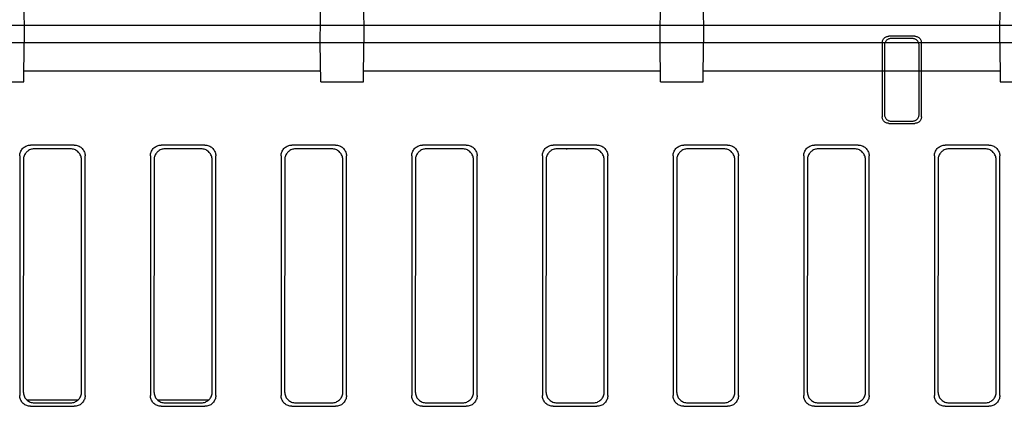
# Model space of a CAD drawing. Header units: millimetres. Extents: x -1 to 955, y -266 to 617.
# Tile 7 of 40: x 339 to 384, y -185 to -168. Entities that reach past the tile are written whole.
import ezdxf

# ---------------------------------------------------------------- set-up
doc = ezdxf.new("R2010")
doc.units = ezdxf.units.MM
doc.layers.add('10', color=3, linetype='CONTINUOUS')
doc.layers.add('17', color=6, linetype='CONTINUOUS')

msp = doc.modelspace()

# ---------------------------------------------------------------- linework, layer by layer
at = {"layer": '10'}
for p, q in [((465.925, -168), (304.261, -168)), ((380.1, -168.5), (378.9, -168.5)), ((379.996, -168.605), (379.004, -168.605)), ((378.6, -168.8), (378.6, -172.2)), ((378.705, -168.904), (378.705, -172.096)), ((380.295, -172.096), (380.295, -168.904)), ((380.4, -172.2), (380.4, -168.8)), ((378.9, -172.5), (380.1, -172.5)), ((379.004, -172.395), (379.996, -172.395)), ((341.502, -173.5), (339.498, -173.5)), ((347.502, -173.5), (345.498, -173.5)), ((353.502, -173.5), (351.498, -173.5)), ((359.502, -173.5), (357.498, -173.5)), ((365.502, -173.5), (363.498, -173.5)), ((371.502, -173.5), (369.498, -173.5)), ((377.502, -173.5), (375.498, -173.5)), ((383.502, -173.5), (381.498, -173.5)), ((339, -173.998), (339, -185.002)), ((341.332, -173.67), (339.668, -173.67)), ((342, -185.002), (342, -173.998)), ((345, -173.998), (345, -185.002)), ((347.332, -173.67), (345.668, -173.67)), ((348, -185.002), (348, -173.998)), ((351, -173.998), (351, -185.002)), ((353.332, -173.67), (351.668, -173.67)), ((354, -185.002), (354, -173.998)), ((357, -173.998), (357, -185.002)), ((359.332, -173.67), (357.668, -173.67)), ((360, -185.002), (360, -173.998)), ((363, -173.998), (363, -185.002)), ((365.332, -173.67), (363.668, -173.67)), ((364.1, -173.67), (364.1, -173.7)), ((366, -185.002), (366, -173.998)), ((369, -173.998), (369, -185.002)), ((371.332, -173.67), (369.668, -173.67)), ((372, -185.002), (372, -173.998)), ((375, -173.998), (375, -185.002)), ((377.332, -173.67), (375.668, -173.67)), ((378, -185.002), (378, -173.998)), ((381, -173.998), (381, -185.002)), ((383.332, -173.67), (381.668, -173.67)), ((384, -185.002), (384, -173.998)), ((339.17, -174.168), (339.162, -184.84)), ((341.838, -184.84), (341.83, -174.168)), ((345.17, -174.168), (345.162, -184.84)), ((347.838, -184.84), (347.83, -174.168)), ((351.17, -174.168), (351.162, -184.84)), ((353.838, -184.84), (353.83, -174.168)), ((357.17, -174.168), (357.162, -184.84)), ((359.838, -184.84), (359.83, -174.168)), ((363.17, -174.168), (363.162, -184.84)), ((365.838, -184.84), (365.83, -174.168)), ((369.17, -174.168), (369.162, -184.84)), ((371.838, -184.84), (371.83, -174.168)), ((375.17, -174.168), (375.162, -184.84)), ((377.838, -184.84), (377.83, -174.168)), ((381.17, -174.168), (381.162, -184.84)), ((383.838, -184.84), (383.83, -174.168)), ((339.315, -185.2), (341.685, -185.2)), ((339.659, -185.339), (341.341, -185.339)), ((345.315, -185.2), (347.685, -185.2)), ((345.659, -185.339), (347.341, -185.339)), ((351.659, -185.339), (353.341, -185.339)), ((357.659, -185.339), (359.341, -185.339)), ((363.659, -185.339), (365.341, -185.339)), ((369.659, -185.339), (371.341, -185.339)), ((375.659, -185.339), (377.341, -185.339)), ((381.659, -185.339), (383.341, -185.339)), ((339.498, -185.5), (341.502, -185.5)), ((345.498, -185.5), (347.502, -185.5)), ((351.498, -185.5), (353.502, -185.5)), ((357.498, -185.5), (359.502, -185.5)), ((363.498, -185.5), (365.502, -185.5)), ((369.498, -185.5), (371.502, -185.5)), ((375.498, -185.5), (377.502, -185.5)), ((381.498, -185.5), (383.502, -185.5))]:
    msp.add_line(p, q, dxfattribs=at)
for points in [[(378.6, -168.8), (378.602, -168.768), (378.607, -168.737), (378.615, -168.707), (378.626, -168.678), (378.64, -168.65), (378.657, -168.623), (378.677, -168.599), (378.699, -168.577), (378.723, -168.557), (378.75, -168.54), (378.778, -168.526), (378.807, -168.515), (378.837, -168.507), (378.868, -168.502), (378.9, -168.5)], [(379.004, -168.605), (378.973, -168.606), (378.942, -168.611), (378.912, -168.619), (378.882, -168.631), (378.855, -168.645), (378.828, -168.662), (378.804, -168.682), (378.782, -168.704), (378.762, -168.728), (378.745, -168.755), (378.731, -168.782), (378.719, -168.812), (378.711, -168.842), (378.706, -168.873), (378.705, -168.904)], [(380.295, -168.904), (380.294, -168.873), (380.289, -168.842), (380.281, -168.812), (380.269, -168.782), (380.255, -168.755), (380.238, -168.728), (380.218, -168.704), (380.196, -168.682), (380.172, -168.662), (380.145, -168.645), (380.118, -168.631), (380.088, -168.619), (380.058, -168.611), (380.027, -168.606), (379.996, -168.605)], [(380.1, -168.5), (380.132, -168.502), (380.163, -168.507), (380.193, -168.515), (380.222, -168.526), (380.25, -168.54), (380.277, -168.557), (380.301, -168.577), (380.323, -168.599), (380.343, -168.623), (380.36, -168.65), (380.374, -168.678), (380.385, -168.707), (380.393, -168.737), (380.398, -168.768), (380.4, -168.8)], [(378.9, -172.5), (378.868, -172.498), (378.837, -172.493), (378.807, -172.485), (378.778, -172.474), (378.75, -172.46), (378.723, -172.443), (378.699, -172.423), (378.677, -172.401), (378.657, -172.377), (378.64, -172.35), (378.626, -172.322), (378.615, -172.293), (378.607, -172.263), (378.602, -172.232), (378.6, -172.2)], [(378.705, -172.096), (378.706, -172.127), (378.711, -172.158), (378.719, -172.188), (378.731, -172.218), (378.745, -172.245), (378.762, -172.272), (378.782, -172.296), (378.804, -172.318), (378.828, -172.338), (378.855, -172.355), (378.882, -172.369), (378.912, -172.381), (378.942, -172.389), (378.973, -172.394), (379.004, -172.395)], [(379.996, -172.395), (380.027, -172.394), (380.058, -172.389), (380.088, -172.381), (380.118, -172.369), (380.145, -172.355), (380.172, -172.338), (380.196, -172.318), (380.218, -172.296), (380.238, -172.272), (380.255, -172.245), (380.269, -172.218), (380.281, -172.188), (380.289, -172.158), (380.294, -172.127), (380.295, -172.096)], [(380.4, -172.2), (380.398, -172.232), (380.393, -172.263), (380.385, -172.293), (380.374, -172.322), (380.36, -172.35), (380.343, -172.377), (380.323, -172.401), (380.301, -172.423), (380.277, -172.443), (380.25, -172.46), (380.222, -172.474), (380.193, -172.485), (380.163, -172.493), (380.132, -172.498), (380.1, -172.5)], [(339, -173.998), (339.002, -173.952), (339.008, -173.906), (339.019, -173.861), (339.034, -173.818), (339.052, -173.776), (339.075, -173.735), (339.101, -173.698), (339.13, -173.662), (339.162, -173.63), (339.198, -173.601), (339.235, -173.575), (339.276, -173.552), (339.318, -173.534), (339.361, -173.519), (339.406, -173.508), (339.452, -173.502), (339.498, -173.5)], [(341.502, -173.5), (341.548, -173.502), (341.594, -173.508), (341.639, -173.519), (341.682, -173.534), (341.724, -173.552), (341.765, -173.575), (341.802, -173.601), (341.838, -173.63), (341.87, -173.662), (341.899, -173.698), (341.925, -173.735), (341.948, -173.776), (341.966, -173.818), (341.981, -173.861), (341.992, -173.906), (341.998, -173.952), (342, -173.998)], [(345, -173.998), (345.002, -173.952), (345.008, -173.906), (345.019, -173.861), (345.034, -173.818), (345.052, -173.776), (345.075, -173.735), (345.101, -173.698), (345.13, -173.662), (345.162, -173.63), (345.198, -173.601), (345.235, -173.575), (345.276, -173.552), (345.318, -173.534), (345.361, -173.519), (345.406, -173.508), (345.452, -173.502), (345.498, -173.5)], [(347.502, -173.5), (347.548, -173.502), (347.594, -173.508), (347.639, -173.519), (347.682, -173.534), (347.724, -173.552), (347.765, -173.575), (347.802, -173.601), (347.838, -173.63), (347.87, -173.662), (347.899, -173.698), (347.925, -173.735), (347.948, -173.776), (347.966, -173.818), (347.981, -173.861), (347.992, -173.906), (347.998, -173.952), (348, -173.998)], [(351, -173.998), (351.002, -173.952), (351.008, -173.906), (351.019, -173.861), (351.034, -173.818), (351.052, -173.776), (351.075, -173.735), (351.101, -173.698), (351.13, -173.662), (351.162, -173.63), (351.198, -173.601), (351.235, -173.575), (351.276, -173.552), (351.318, -173.534), (351.361, -173.519), (351.406, -173.508), (351.452, -173.502), (351.498, -173.5)], [(353.502, -173.5), (353.548, -173.502), (353.594, -173.508), (353.639, -173.519), (353.682, -173.534), (353.724, -173.552), (353.765, -173.575), (353.802, -173.601), (353.838, -173.63), (353.87, -173.662), (353.899, -173.698), (353.925, -173.735), (353.948, -173.776), (353.966, -173.818), (353.981, -173.861), (353.992, -173.906), (353.998, -173.952), (354, -173.998)], [(357, -173.998), (357.002, -173.952), (357.008, -173.906), (357.019, -173.861), (357.034, -173.818), (357.052, -173.776), (357.075, -173.735), (357.101, -173.698), (357.13, -173.662), (357.162, -173.63), (357.198, -173.601), (357.235, -173.575), (357.276, -173.552), (357.318, -173.534), (357.361, -173.519), (357.406, -173.508), (357.452, -173.502), (357.498, -173.5)], [(359.502, -173.5), (359.548, -173.502), (359.594, -173.508), (359.639, -173.519), (359.682, -173.534), (359.724, -173.552), (359.765, -173.575), (359.802, -173.601), (359.838, -173.63), (359.87, -173.662), (359.899, -173.698), (359.925, -173.735), (359.948, -173.776), (359.966, -173.818), (359.981, -173.861), (359.992, -173.906), (359.998, -173.952), (360, -173.998)], [(363, -173.998), (363.002, -173.952), (363.008, -173.906), (363.019, -173.861), (363.034, -173.818), (363.052, -173.776), (363.075, -173.735), (363.101, -173.698), (363.13, -173.662), (363.162, -173.63), (363.198, -173.601), (363.235, -173.575), (363.276, -173.552), (363.318, -173.534), (363.361, -173.519), (363.406, -173.508), (363.452, -173.502), (363.498, -173.5)], [(365.502, -173.5), (365.548, -173.502), (365.594, -173.508), (365.639, -173.519), (365.682, -173.534), (365.724, -173.552), (365.765, -173.575), (365.802, -173.601), (365.838, -173.63), (365.87, -173.662), (365.899, -173.698), (365.925, -173.735), (365.948, -173.776), (365.966, -173.818), (365.981, -173.861), (365.992, -173.906), (365.998, -173.952), (366, -173.998)], [(369, -173.998), (369.002, -173.952), (369.008, -173.906), (369.019, -173.861), (369.034, -173.818), (369.052, -173.776), (369.075, -173.735), (369.101, -173.698), (369.13, -173.662), (369.162, -173.63), (369.198, -173.601), (369.235, -173.575), (369.276, -173.552), (369.318, -173.534), (369.361, -173.519), (369.406, -173.508), (369.452, -173.502), (369.498, -173.5)], [(371.502, -173.5), (371.548, -173.502), (371.594, -173.508), (371.639, -173.519), (371.682, -173.534), (371.724, -173.552), (371.765, -173.575), (371.802, -173.601), (371.838, -173.63), (371.87, -173.662), (371.899, -173.698), (371.925, -173.735), (371.948, -173.776), (371.966, -173.818), (371.981, -173.861), (371.992, -173.906), (371.998, -173.952), (372, -173.998)], [(375, -173.998), (375.002, -173.952), (375.008, -173.906), (375.019, -173.861), (375.034, -173.818), (375.052, -173.776), (375.075, -173.735), (375.101, -173.698), (375.13, -173.662), (375.162, -173.63), (375.198, -173.601), (375.235, -173.575), (375.276, -173.552), (375.318, -173.534), (375.361, -173.519), (375.406, -173.508), (375.452, -173.502), (375.498, -173.5)], [(377.502, -173.5), (377.548, -173.502), (377.594, -173.508), (377.639, -173.519), (377.682, -173.534), (377.724, -173.552), (377.765, -173.575), (377.802, -173.601), (377.838, -173.63), (377.87, -173.662), (377.899, -173.698), (377.925, -173.735), (377.948, -173.776), (377.966, -173.818), (377.981, -173.861), (377.992, -173.906), (377.998, -173.952), (378, -173.998)], [(381, -173.998), (381.002, -173.952), (381.008, -173.906), (381.019, -173.861), (381.034, -173.818), (381.052, -173.776), (381.075, -173.735), (381.101, -173.698), (381.13, -173.662), (381.162, -173.63), (381.198, -173.601), (381.235, -173.575), (381.276, -173.552), (381.318, -173.534), (381.361, -173.519), (381.406, -173.508), (381.452, -173.502), (381.498, -173.5)], [(383.502, -173.5), (383.548, -173.502), (383.594, -173.508), (383.639, -173.519), (383.682, -173.534), (383.724, -173.552), (383.765, -173.575), (383.802, -173.601), (383.838, -173.63), (383.87, -173.662), (383.899, -173.698), (383.925, -173.735), (383.948, -173.776), (383.966, -173.818), (383.981, -173.861), (383.992, -173.906), (383.998, -173.952), (384, -173.998)], [(339.668, -173.67), (339.622, -173.672), (339.576, -173.679), (339.532, -173.689), (339.488, -173.704), (339.446, -173.722), (339.406, -173.745), (339.368, -173.771), (339.332, -173.8), (339.3, -173.832), (339.271, -173.868), (339.245, -173.906), (339.222, -173.946), (339.204, -173.988), (339.189, -174.031), (339.178, -174.076), (339.172, -174.122), (339.17, -174.168)], [(341.83, -174.168), (341.828, -174.122), (341.822, -174.076), (341.811, -174.031), (341.796, -173.988), (341.778, -173.946), (341.755, -173.906), (341.729, -173.868), (341.7, -173.832), (341.668, -173.8), (341.632, -173.771), (341.594, -173.745), (341.554, -173.722), (341.512, -173.704), (341.468, -173.689), (341.424, -173.679), (341.378, -173.672), (341.332, -173.67)], [(345.668, -173.67), (345.622, -173.672), (345.576, -173.679), (345.532, -173.689), (345.488, -173.704), (345.446, -173.722), (345.406, -173.745), (345.368, -173.771), (345.332, -173.8), (345.3, -173.832), (345.271, -173.868), (345.245, -173.906), (345.222, -173.946), (345.204, -173.988), (345.189, -174.031), (345.178, -174.076), (345.172, -174.122), (345.17, -174.168)], [(347.83, -174.168), (347.828, -174.122), (347.822, -174.076), (347.811, -174.031), (347.796, -173.988), (347.778, -173.946), (347.755, -173.906), (347.729, -173.868), (347.7, -173.832), (347.668, -173.8), (347.632, -173.771), (347.594, -173.745), (347.554, -173.722), (347.512, -173.704), (347.468, -173.689), (347.424, -173.679), (347.378, -173.672), (347.332, -173.67)], [(351.668, -173.67), (351.622, -173.672), (351.576, -173.679), (351.532, -173.689), (351.488, -173.704), (351.446, -173.722), (351.406, -173.745), (351.368, -173.771), (351.332, -173.8), (351.3, -173.832), (351.271, -173.868), (351.245, -173.906), (351.222, -173.946), (351.204, -173.988), (351.189, -174.031), (351.178, -174.076), (351.172, -174.122), (351.17, -174.168)], [(353.83, -174.168), (353.828, -174.122), (353.822, -174.076), (353.811, -174.031), (353.796, -173.988), (353.778, -173.946), (353.755, -173.906), (353.729, -173.868), (353.7, -173.832), (353.668, -173.8), (353.632, -173.771), (353.594, -173.745), (353.554, -173.722), (353.512, -173.704), (353.468, -173.689), (353.424, -173.679), (353.378, -173.672), (353.332, -173.67)], [(357.668, -173.67), (357.622, -173.672), (357.576, -173.679), (357.532, -173.689), (357.488, -173.704), (357.446, -173.722), (357.406, -173.745), (357.368, -173.771), (357.332, -173.8), (357.3, -173.832), (357.271, -173.868), (357.245, -173.906), (357.222, -173.946), (357.204, -173.988), (357.189, -174.031), (357.178, -174.076), (357.172, -174.122), (357.17, -174.168)], [(359.83, -174.168), (359.828, -174.122), (359.822, -174.076), (359.811, -174.031), (359.796, -173.988), (359.778, -173.946), (359.755, -173.906), (359.729, -173.868), (359.7, -173.832), (359.668, -173.8), (359.632, -173.771), (359.594, -173.745), (359.554, -173.722), (359.512, -173.704), (359.468, -173.689), (359.424, -173.679), (359.378, -173.672), (359.332, -173.67)], [(363.668, -173.67), (363.622, -173.672), (363.576, -173.679), (363.532, -173.689), (363.488, -173.704), (363.446, -173.722), (363.406, -173.745), (363.368, -173.771), (363.332, -173.8), (363.3, -173.832), (363.271, -173.868), (363.245, -173.906), (363.222, -173.946), (363.204, -173.988), (363.189, -174.031), (363.178, -174.076), (363.172, -174.122), (363.17, -174.168)], [(365.83, -174.168), (365.828, -174.122), (365.822, -174.076), (365.811, -174.031), (365.796, -173.988), (365.778, -173.946), (365.755, -173.906), (365.729, -173.868), (365.7, -173.832), (365.668, -173.8), (365.632, -173.771), (365.594, -173.745), (365.554, -173.722), (365.512, -173.704), (365.468, -173.689), (365.424, -173.679), (365.378, -173.672), (365.332, -173.67)], [(369.668, -173.67), (369.622, -173.672), (369.576, -173.679), (369.532, -173.689), (369.488, -173.704), (369.446, -173.722), (369.406, -173.745), (369.368, -173.771), (369.332, -173.8), (369.3, -173.832), (369.271, -173.868), (369.245, -173.906), (369.222, -173.946), (369.204, -173.988), (369.189, -174.031), (369.178, -174.076), (369.172, -174.122), (369.17, -174.168)], [(371.83, -174.168), (371.828, -174.122), (371.822, -174.076), (371.811, -174.031), (371.796, -173.988), (371.778, -173.946), (371.755, -173.906), (371.729, -173.868), (371.7, -173.832), (371.668, -173.8), (371.632, -173.771), (371.594, -173.745), (371.554, -173.722), (371.512, -173.704), (371.468, -173.689), (371.424, -173.679), (371.378, -173.672), (371.332, -173.67)], [(375.668, -173.67), (375.622, -173.672), (375.576, -173.679), (375.532, -173.689), (375.488, -173.704), (375.446, -173.722), (375.406, -173.745), (375.368, -173.771), (375.332, -173.8), (375.3, -173.832), (375.271, -173.868), (375.245, -173.906), (375.222, -173.946), (375.204, -173.988), (375.189, -174.031), (375.178, -174.076), (375.172, -174.122), (375.17, -174.168)], [(377.83, -174.168), (377.828, -174.122), (377.822, -174.076), (377.811, -174.031), (377.796, -173.988), (377.778, -173.946), (377.755, -173.906), (377.729, -173.868), (377.7, -173.832), (377.668, -173.8), (377.632, -173.771), (377.594, -173.745), (377.554, -173.722), (377.512, -173.704), (377.468, -173.689), (377.424, -173.679), (377.378, -173.672), (377.332, -173.67)], [(381.668, -173.67), (381.622, -173.672), (381.576, -173.679), (381.532, -173.689), (381.488, -173.704), (381.446, -173.722), (381.406, -173.745), (381.368, -173.771), (381.332, -173.8), (381.3, -173.832), (381.271, -173.868), (381.245, -173.906), (381.222, -173.946), (381.204, -173.988), (381.189, -174.031), (381.178, -174.076), (381.172, -174.122), (381.17, -174.168)], [(383.83, -174.168), (383.828, -174.122), (383.822, -174.076), (383.811, -174.031), (383.796, -173.988), (383.778, -173.946), (383.755, -173.906), (383.729, -173.868), (383.7, -173.832), (383.668, -173.8), (383.632, -173.771), (383.594, -173.745), (383.554, -173.722), (383.512, -173.704), (383.468, -173.689), (383.424, -173.679), (383.378, -173.672), (383.332, -173.67)], [(339.162, -184.84), (339.164, -184.886), (339.17, -184.932), (339.181, -184.977), (339.195, -185.021), (339.214, -185.063), (339.236, -185.103), (339.262, -185.141), (339.291, -185.176), (339.324, -185.209), (339.359, -185.238), (339.397, -185.264), (339.437, -185.286), (339.479, -185.305), (339.523, -185.32), (339.568, -185.33), (339.613, -185.337), (339.659, -185.339)], [(341.341, -185.339), (341.387, -185.337), (341.432, -185.33), (341.477, -185.32), (341.521, -185.305), (341.563, -185.286), (341.603, -185.264), (341.641, -185.238), (341.676, -185.209), (341.709, -185.176), (341.738, -185.141), (341.764, -185.103), (341.786, -185.063), (341.805, -185.021), (341.819, -184.977), (341.83, -184.932), (341.836, -184.886), (341.838, -184.84)], [(345.162, -184.84), (345.164, -184.886), (345.17, -184.932), (345.181, -184.977), (345.195, -185.021), (345.214, -185.063), (345.236, -185.103), (345.262, -185.141), (345.291, -185.176), (345.324, -185.209), (345.359, -185.238), (345.397, -185.264), (345.437, -185.286), (345.479, -185.305), (345.523, -185.32), (345.568, -185.33), (345.613, -185.337), (345.659, -185.339)], [(347.341, -185.339), (347.387, -185.337), (347.432, -185.33), (347.477, -185.32), (347.521, -185.305), (347.563, -185.286), (347.603, -185.264), (347.641, -185.238), (347.676, -185.209), (347.709, -185.176), (347.738, -185.141), (347.764, -185.103), (347.786, -185.063), (347.805, -185.021), (347.819, -184.977), (347.83, -184.932), (347.836, -184.886), (347.838, -184.84)], [(351.162, -184.84), (351.164, -184.886), (351.17, -184.932), (351.181, -184.977), (351.195, -185.021), (351.214, -185.063), (351.236, -185.103), (351.262, -185.141), (351.291, -185.176), (351.324, -185.209), (351.359, -185.238), (351.397, -185.264), (351.437, -185.286), (351.479, -185.305), (351.523, -185.32), (351.568, -185.33), (351.613, -185.337), (351.659, -185.339)], [(353.341, -185.339), (353.387, -185.337), (353.432, -185.33), (353.477, -185.32), (353.521, -185.305), (353.563, -185.286), (353.603, -185.264), (353.641, -185.238), (353.676, -185.209), (353.709, -185.176), (353.738, -185.141), (353.764, -185.103), (353.786, -185.063), (353.805, -185.021), (353.819, -184.977), (353.83, -184.932), (353.836, -184.886), (353.838, -184.84)], [(357.162, -184.84), (357.164, -184.886), (357.17, -184.932), (357.181, -184.977), (357.195, -185.021), (357.214, -185.063), (357.236, -185.103), (357.262, -185.141), (357.291, -185.176), (357.324, -185.209), (357.359, -185.238), (357.397, -185.264), (357.437, -185.286), (357.479, -185.305), (357.523, -185.32), (357.568, -185.33), (357.613, -185.337), (357.659, -185.339)], [(359.341, -185.339), (359.387, -185.337), (359.432, -185.33), (359.477, -185.32), (359.521, -185.305), (359.563, -185.286), (359.603, -185.264), (359.641, -185.238), (359.676, -185.209), (359.709, -185.176), (359.738, -185.141), (359.764, -185.103), (359.786, -185.063), (359.805, -185.021), (359.819, -184.977), (359.83, -184.932), (359.836, -184.886), (359.838, -184.84)], [(363.162, -184.84), (363.164, -184.886), (363.17, -184.932), (363.181, -184.977), (363.195, -185.021), (363.214, -185.063), (363.236, -185.103), (363.262, -185.141), (363.291, -185.176), (363.324, -185.209), (363.359, -185.238), (363.397, -185.264), (363.437, -185.286), (363.479, -185.305), (363.523, -185.32), (363.568, -185.33), (363.613, -185.337), (363.659, -185.339)], [(365.341, -185.339), (365.387, -185.337), (365.432, -185.33), (365.477, -185.32), (365.521, -185.305), (365.563, -185.286), (365.603, -185.264), (365.641, -185.238), (365.676, -185.209), (365.709, -185.176), (365.738, -185.141), (365.764, -185.103), (365.786, -185.063), (365.805, -185.021), (365.819, -184.977), (365.83, -184.932), (365.836, -184.886), (365.838, -184.84)], [(369.162, -184.84), (369.164, -184.886), (369.17, -184.932), (369.181, -184.977), (369.195, -185.021), (369.214, -185.063), (369.236, -185.103), (369.262, -185.141), (369.291, -185.176), (369.324, -185.209), (369.359, -185.238), (369.397, -185.264), (369.437, -185.286), (369.479, -185.305), (369.523, -185.32), (369.568, -185.33), (369.613, -185.337), (369.659, -185.339)], [(371.341, -185.339), (371.387, -185.337), (371.432, -185.33), (371.477, -185.32), (371.521, -185.305), (371.563, -185.286), (371.603, -185.264), (371.641, -185.238), (371.676, -185.209), (371.709, -185.176), (371.738, -185.141), (371.764, -185.103), (371.786, -185.063), (371.805, -185.021), (371.819, -184.977), (371.83, -184.932), (371.836, -184.886), (371.838, -184.84)], [(375.162, -184.84), (375.164, -184.886), (375.17, -184.932), (375.181, -184.977), (375.195, -185.021), (375.214, -185.063), (375.236, -185.103), (375.262, -185.141), (375.291, -185.176), (375.324, -185.209), (375.359, -185.238), (375.397, -185.264), (375.437, -185.286), (375.479, -185.305), (375.523, -185.32), (375.568, -185.33), (375.613, -185.337), (375.659, -185.339)], [(377.341, -185.339), (377.387, -185.337), (377.432, -185.33), (377.477, -185.32), (377.521, -185.305), (377.563, -185.286), (377.603, -185.264), (377.641, -185.238), (377.676, -185.209), (377.709, -185.176), (377.738, -185.141), (377.764, -185.103), (377.786, -185.063), (377.805, -185.021), (377.819, -184.977), (377.83, -184.932), (377.836, -184.886), (377.838, -184.84)], [(381.162, -184.84), (381.164, -184.886), (381.17, -184.932), (381.181, -184.977), (381.195, -185.021), (381.214, -185.063), (381.236, -185.103), (381.262, -185.141), (381.291, -185.176), (381.324, -185.209), (381.359, -185.238), (381.397, -185.264), (381.437, -185.286), (381.479, -185.305), (381.523, -185.32), (381.568, -185.33), (381.613, -185.337), (381.659, -185.339)], [(383.341, -185.339), (383.387, -185.337), (383.432, -185.33), (383.477, -185.32), (383.521, -185.305), (383.563, -185.286), (383.603, -185.264), (383.641, -185.238), (383.676, -185.209), (383.709, -185.176), (383.738, -185.141), (383.764, -185.103), (383.786, -185.063), (383.805, -185.021), (383.819, -184.977), (383.83, -184.932), (383.836, -184.886), (383.838, -184.84)], [(339.498, -185.5), (339.452, -185.498), (339.406, -185.492), (339.361, -185.481), (339.318, -185.466), (339.276, -185.448), (339.235, -185.425), (339.198, -185.399), (339.162, -185.37), (339.13, -185.338), (339.101, -185.302), (339.075, -185.265), (339.052, -185.224), (339.034, -185.182), (339.019, -185.139), (339.008, -185.094), (339.002, -185.048), (339, -185.002)], [(342, -185.002), (341.998, -185.048), (341.992, -185.094), (341.981, -185.139), (341.966, -185.182), (341.948, -185.224), (341.925, -185.265), (341.899, -185.302), (341.87, -185.338), (341.838, -185.37), (341.802, -185.399), (341.765, -185.425), (341.724, -185.448), (341.682, -185.466), (341.639, -185.481), (341.594, -185.492), (341.548, -185.498), (341.502, -185.5)], [(345.498, -185.5), (345.452, -185.498), (345.406, -185.492), (345.361, -185.481), (345.318, -185.466), (345.276, -185.448), (345.235, -185.425), (345.198, -185.399), (345.162, -185.37), (345.13, -185.338), (345.101, -185.302), (345.075, -185.265), (345.052, -185.224), (345.034, -185.182), (345.019, -185.139), (345.008, -185.094), (345.002, -185.048), (345, -185.002)], [(348, -185.002), (347.998, -185.048), (347.992, -185.094), (347.981, -185.139), (347.966, -185.182), (347.948, -185.224), (347.925, -185.265), (347.899, -185.302), (347.87, -185.338), (347.838, -185.37), (347.802, -185.399), (347.765, -185.425), (347.724, -185.448), (347.682, -185.466), (347.639, -185.481), (347.594, -185.492), (347.548, -185.498), (347.502, -185.5)], [(351.498, -185.5), (351.452, -185.498), (351.406, -185.492), (351.361, -185.481), (351.318, -185.466), (351.276, -185.448), (351.235, -185.425), (351.198, -185.399), (351.162, -185.37), (351.13, -185.338), (351.101, -185.302), (351.075, -185.265), (351.052, -185.224), (351.034, -185.182), (351.019, -185.139), (351.008, -185.094), (351.002, -185.048), (351, -185.002)], [(354, -185.002), (353.998, -185.048), (353.992, -185.094), (353.981, -185.139), (353.966, -185.182), (353.948, -185.224), (353.925, -185.265), (353.899, -185.302), (353.87, -185.338), (353.838, -185.37), (353.802, -185.399), (353.765, -185.425), (353.724, -185.448), (353.682, -185.466), (353.639, -185.481), (353.594, -185.492), (353.548, -185.498), (353.502, -185.5)], [(357.498, -185.5), (357.452, -185.498), (357.406, -185.492), (357.361, -185.481), (357.318, -185.466), (357.276, -185.448), (357.235, -185.425), (357.198, -185.399), (357.162, -185.37), (357.13, -185.338), (357.101, -185.302), (357.075, -185.265), (357.052, -185.224), (357.034, -185.182), (357.019, -185.139), (357.008, -185.094), (357.002, -185.048), (357, -185.002)], [(360, -185.002), (359.998, -185.048), (359.992, -185.094), (359.981, -185.139), (359.966, -185.182), (359.948, -185.224), (359.925, -185.265), (359.899, -185.302), (359.87, -185.338), (359.838, -185.37), (359.802, -185.399), (359.765, -185.425), (359.724, -185.448), (359.682, -185.466), (359.639, -185.481), (359.594, -185.492), (359.548, -185.498), (359.502, -185.5)], [(363.498, -185.5), (363.452, -185.498), (363.406, -185.492), (363.361, -185.481), (363.318, -185.466), (363.276, -185.448), (363.235, -185.425), (363.198, -185.399), (363.162, -185.37), (363.13, -185.338), (363.101, -185.302), (363.075, -185.265), (363.052, -185.224), (363.034, -185.182), (363.019, -185.139), (363.008, -185.094), (363.002, -185.048), (363, -185.002)], [(366, -185.002), (365.998, -185.048), (365.992, -185.094), (365.981, -185.139), (365.966, -185.182), (365.948, -185.224), (365.925, -185.265), (365.899, -185.302), (365.87, -185.338), (365.838, -185.37), (365.802, -185.399), (365.765, -185.425), (365.724, -185.448), (365.682, -185.466), (365.639, -185.481), (365.594, -185.492), (365.548, -185.498), (365.502, -185.5)], [(369.498, -185.5), (369.452, -185.498), (369.406, -185.492), (369.361, -185.481), (369.318, -185.466), (369.276, -185.448), (369.235, -185.425), (369.198, -185.399), (369.162, -185.37), (369.13, -185.338), (369.101, -185.302), (369.075, -185.265), (369.052, -185.224), (369.034, -185.182), (369.019, -185.139), (369.008, -185.094), (369.002, -185.048), (369, -185.002)], [(372, -185.002), (371.998, -185.048), (371.992, -185.094), (371.981, -185.139), (371.966, -185.182), (371.948, -185.224), (371.925, -185.265), (371.899, -185.302), (371.87, -185.338), (371.838, -185.37), (371.802, -185.399), (371.765, -185.425), (371.724, -185.448), (371.682, -185.466), (371.639, -185.481), (371.594, -185.492), (371.548, -185.498), (371.502, -185.5)], [(375.498, -185.5), (375.452, -185.498), (375.406, -185.492), (375.361, -185.481), (375.318, -185.466), (375.276, -185.448), (375.235, -185.425), (375.198, -185.399), (375.162, -185.37), (375.13, -185.338), (375.101, -185.302), (375.075, -185.265), (375.052, -185.224), (375.034, -185.182), (375.019, -185.139), (375.008, -185.094), (375.002, -185.048), (375, -185.002)], [(378, -185.002), (377.998, -185.048), (377.992, -185.094), (377.981, -185.139), (377.966, -185.182), (377.948, -185.224), (377.925, -185.265), (377.899, -185.302), (377.87, -185.338), (377.838, -185.37), (377.802, -185.399), (377.765, -185.425), (377.724, -185.448), (377.682, -185.466), (377.639, -185.481), (377.594, -185.492), (377.548, -185.498), (377.502, -185.5)], [(381.498, -185.5), (381.452, -185.498), (381.406, -185.492), (381.361, -185.481), (381.318, -185.466), (381.276, -185.448), (381.235, -185.425), (381.198, -185.399), (381.162, -185.37), (381.13, -185.338), (381.101, -185.302), (381.075, -185.265), (381.052, -185.224), (381.034, -185.182), (381.019, -185.139), (381.008, -185.094), (381.002, -185.048), (381, -185.002)], [(384, -185.002), (383.998, -185.048), (383.992, -185.094), (383.981, -185.139), (383.966, -185.182), (383.948, -185.224), (383.925, -185.265), (383.899, -185.302), (383.87, -185.338), (383.838, -185.37), (383.802, -185.399), (383.765, -185.425), (383.724, -185.448), (383.682, -185.466), (383.639, -185.481), (383.594, -185.492), (383.548, -185.498), (383.502, -185.5)]]:
    msp.add_lwpolyline(points, dxfattribs=at)
at = {"layer": '17'}
for p, q in [((339.003, -146.257), (339.2, -168.8)), ((352.8, -168.8), (352.997, -146.257)), ((354.603, -146.257), (354.8, -168.8)), ((368.4, -168.8), (368.597, -146.257)), ((370.203, -146.257), (370.4, -168.8)), ((384, -168.8), (384.197, -146.257)), ((339.192, -168.8), (337.208, -168.8)), ((339.184, -170.6), (339.2, -168.8)), ((352.8, -168.8), (339.2, -168.8)), ((352.816, -170.6), (352.8, -168.8)), ((354.792, -168.8), (352.808, -168.8)), ((352.868, -168.8), (352.808, -168.8)), ((354.784, -170.6), (354.8, -168.8)), ((368.4, -168.8), (354.8, -168.8)), ((368.416, -170.6), (368.4, -168.8)), ((370.392, -168.8), (368.408, -168.8)), ((368.468, -168.8), (368.408, -168.8)), ((370.332, -168.8), (370.16, -168.8)), ((370.384, -170.6), (370.4, -168.8)), ((384, -168.8), (370.4, -168.8)), ((384, -168.8), (384.016, -170.6)), ((385.992, -168.8), (384.008, -168.8)), ((352.811, -170.1), (339.189, -170.1)), ((368.411, -170.1), (354.789, -170.1)), ((384.011, -170.1), (370.389, -170.1)), ((337.216, -170.6), (339.184, -170.6)), ((352.816, -170.6), (354.784, -170.6)), ((368.416, -170.6), (370.384, -170.6)), ((384.016, -170.6), (385.984, -170.6))]:
    msp.add_line(p, q, dxfattribs=at)
for points in [[(339.132, -168.8), (338.96, -168.8), (338.698, -168.8), (338.376, -168.8)], [(354.732, -168.8), (354.56, -168.8), (354.298, -168.8)]]:
    msp.add_lwpolyline(points, dxfattribs=at)

doc.saveas('drawing.dxf')
